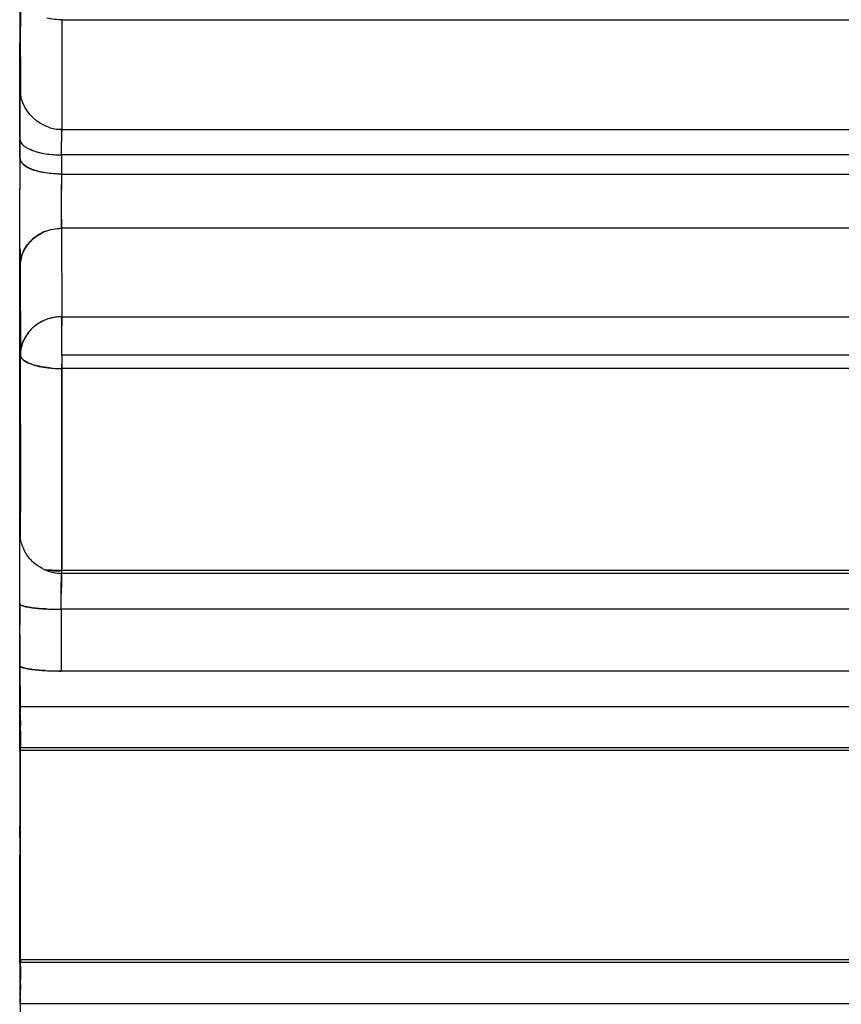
# Model space of a CAD drawing. Header units: millimetres. Extents: x 4086 to 10416, y 123 to 1549.
# Tile 22 of 256: x 6757.77 to 6762.72, y 756.61 to 762.54. Entities that reach past the tile are written whole.
import ezdxf

# ---------------------------------------------------------------- set-up
doc = ezdxf.new("R2010")
doc.units = ezdxf.units.MM
doc.layers.add('外形图', color=7, linetype='Continuous')
doc.layers.add('尺寸标注', color=7, linetype='Continuous')
doc.styles.add('思源黑', font='SourceHanSansCN-Normal.ttf')
doc.dimstyles.new('尺寸标注_1_4比例中六', dxfattribs={"dimtxt": 10, "dimasz": 8, "dimexe": 2, "dimexo": 1.5, "dimgap": 1, "dimtad": 1, "dimdec": 1, "dimlfac": 4, "dimdsep": 46, "dimtxsty": '思源黑', "dimcen": 0.09, "dimadec": 0, "dimazin": 0, "dimtp": 0.01, "dimtm": 0.01, "dimtfac": 1, "dimtdec": 1, "dimtofl": 0, "dimtmove": 0, "dimatfit": 3, "dimfxl": 1, "dimtolj": 1, "dimarcsym": 0})

# ---------------------------------------------------------------- blocks, each defined once
blk = doc.blocks.new('*D633')
at = {"layer": 'Defpoints', "color": 0}
for p in [(6787.9611, 1067.7451), (6648.5282, 887.75), (6787.9611, 754.6585)]:
    blk.add_point(p, dxfattribs=at)
at = {"layer": '尺寸标注', "color": 0, "lineweight": -2}
for p, q in [((6648.5282, 889.25), (6648.5282, 1069.7451)), ((6787.9611, 756.1585), (6787.9611, 1069.7451)), ((6656.5282, 1067.7451), (6779.9611, 1067.7451))]:
    blk.add_line(p, q, dxfattribs=at)
at = {"layer": '尺寸标注', "color": 0}
for points in [[(6656.5282, 1069.0785), (6656.5282, 1066.4118), (6648.5282, 1067.7451)], [(6779.9611, 1066.4118), (6779.9611, 1069.0785), (6787.9611, 1067.7451)]]:
    blk.add_solid(points, dxfattribs=at)
at = {"layer": '尺寸标注', "color": 0, "insert": (6718.2446, 1073.9296), "char_height": 10, "attachment_point": 5, "style": '思源黑'}
blk.add_mtext('\\A1;557.3', dxfattribs=at)

msp = doc.modelspace()

# ---------------------------------------------------------------- linework, layer by layer
at = {"layer": '外形图', "color": 7, "linetype": 'Continuous'}
for p, q in [((6757.7738, 762.1322), (6757.7743, 762.7022)), ((6757.7779, 762.3177), (6757.7783, 762.6813)), ((6758.028, 761.8813), (6758.0287, 762.5415)), ((6758.0287, 762.5415), (6767.4037, 762.5414)), ((6757.7779, 762.3177), (6757.7777, 762.124)), ((6757.7736, 761.8348), (6757.7738, 762.1097)), ((6757.7738, 762.1029), (6757.7736, 761.8229)), ((6757.7738, 762.102), (6757.7738, 762.1322)), ((6757.7777, 762.124), (6757.7777, 762.0939)), ((6758.0246, 761.8807), (6766.3996, 761.8807)), ((6757.7736, 761.8348), (6757.7735, 761.7167)), ((6757.7735, 761.7106), (6757.7736, 761.8268)), ((6757.7736, 761.7995), (6757.7735, 761.7097)), ((6758.0242, 761.7264), (6758.0243, 761.8075)), ((6758.0242, 761.7264), (6758.0241, 761.6109)), ((6766.3992, 761.7263), (6758.0242, 761.7264)), ((6757.7735, 761.7167), (6757.7734, 761.5662)), ((6757.9285, 761.6182), (6757.9282, 761.6182)), ((6758.0241, 761.6109), (6766.3991, 761.6109)), ((6758.0241, 761.6109), (6758.0241, 761.5186)), ((6757.7734, 761.5662), (6757.7734, 761.5203)), ((6758.0241, 761.5152), (6758.0241, 761.5509)), ((6757.7731, 761.0673), (6757.7734, 761.5241)), ((6758.0241, 761.4195), (6758.0241, 761.5152)), ((6758.0242, 761.3384), (6758.0241, 761.4195)), ((6757.7731, 761.0606), (6757.7733, 761.3561)), ((6758.0243, 761.3135), (6758.0242, 761.3384)), ((6758.0244, 761.2843), (6758.0243, 761.3135)), ((6757.9235, 761.2646), (6757.9286, 761.2666)), ((6766.3994, 761.2842), (6758.0244, 761.2843)), ((6758.0244, 761.2842), (6758.0266, 760.7515)), ((6757.7934, 761.1418), (6757.7933, 761.1417)), ((6757.7728, 760.5316), (6757.7731, 761.0673)), ((6757.7742, 761.0533), (6757.7765, 760.5206)), ((6758.0266, 760.7515), (6767.4016, 760.7515)), ((6758.0266, 760.7515), (6758.0267, 760.7317)), ((6758.0267, 760.7317), (6758.0268, 760.6974)), ((6758.0269, 760.6161), (6758.0268, 760.6974)), ((6758.0269, 760.5205), (6758.0269, 760.6162)), ((6757.7724, 759.4516), (6757.7728, 760.5319)), ((6757.7762, 760.109), (6757.7765, 760.5206)), ((6767.6523, 760.5205), (6758.0269, 760.5205)), ((6758.0269, 760.5205), (6758.0269, 760.4431)), ((6758.0269, 760.4391), (6758.0269, 760.4653)), ((6767.4018, 760.4391), (6758.0269, 760.4391)), ((6757.7762, 760.109), (6757.776, 759.6918)), ((6757.776, 759.6918), (6757.7759, 759.452)), ((6757.7723, 759.2759), (6757.7724, 759.4568)), ((6757.7723, 759.2721), (6757.7724, 759.4516)), ((6757.7724, 759.4605), (6757.7724, 759.4484)), ((6757.7735, 759.4515), (6757.7736, 759.446)), ((6757.7759, 759.452), (6757.7759, 759.4398)), ((6757.7759, 759.4398), (6757.7759, 759.4218)), ((6757.7723, 759.0272), (6757.7723, 759.2759)), ((6757.7723, 759.025), (6757.7723, 759.2721)), ((6758.0232, 759.1972), (6758.0233, 759.2052)), ((6758.0234, 759.2036), (6758.0233, 759.2058)), ((6758.0233, 759.2057), (6766.3983, 759.2057)), ((6767.4013, 759.2221), (6758.0263, 759.2221)), ((6758.0263, 759.205), (6758.0263, 759.2221)), ((6758.0231, 759.1541), (6758.023, 759.0807)), ((6758.0231, 759.1473), (6758.0231, 759.1606)), ((6758.0229, 758.9884), (6758.023, 759.0808)), ((6757.7722, 758.8938), (6757.7723, 759.0272)), ((6757.7723, 759.0251), (6757.7722, 758.8924)), ((6757.9223, 758.9912), (6757.9271, 758.9909)), ((6758.0229, 758.9884), (6758.0228, 758.6166)), ((6766.3979, 758.9884), (6758.0229, 758.9884)), ((6757.7722, 758.8373), (6757.7722, 758.9029)), ((6757.7722, 758.8362), (6757.7722, 758.8923)), ((6757.7722, 758.6538), (6757.7722, 758.8373)), ((6757.7722, 758.8362), (6757.7722, 758.6535)), ((6757.7721, 758.4052), (6757.7722, 758.6538)), ((6757.7724, 758.6492), (6757.7757, 758.4023)), ((6757.9271, 758.6191), (6757.9268, 758.6191)), ((6766.3978, 758.6166), (6758.0228, 758.6166)), ((6757.7721, 758.4057), (6757.7721, 758.3392)), ((6757.7721, 758.3386), (6757.7721, 758.4052)), ((6757.7758, 758.3727), (6757.7757, 758.4023)), ((6757.7757, 758.4022), (6767.6506, 758.4022)), ((6757.7721, 758.3392), (6757.7721, 758.1566)), ((6757.7758, 758.3657), (6757.7758, 758.3737)), ((6757.7759, 758.3556), (6757.7758, 758.3657)), ((6757.7759, 758.359), (6757.7759, 758.3453)), ((6757.7759, 758.3449), (6757.7759, 758.3575)), ((6757.7759, 758.3453), (6757.776, 758.2872)), ((6757.7721, 758.1558), (6757.7721, 758.3386)), ((6757.776, 758.2853), (6757.7759, 758.3192)), ((6757.776, 758.2546), (6757.776, 758.2873)), ((6757.776, 758.2549), (6757.776, 758.1766)), ((6757.776, 758.1544), (6757.776, 758.1995)), ((6757.776, 758.1766), (6757.776, 758.1517)), ((6757.776, 758.1369), (6757.776, 758.1761)), ((6757.7721, 758.139), (6757.7721, 758.1566)), ((6757.7721, 758.1382), (6757.7721, 758.1558)), ((6757.7721, 758.139), (6757.7721, 757.6809)), ((6757.7721, 758.1382), (6757.7721, 757.6717)), ((6767.651, 758.1544), (6757.776, 758.1544)), ((6767.651, 758.1369), (6757.776, 758.1369)), ((6757.776, 757.7172), (6757.776, 758.1369)), ((6757.776, 757.507), (6757.776, 757.7172)), ((6757.7721, 757.6125), (6757.7721, 757.6809)), ((6757.7721, 757.6717), (6757.7721, 757.507)), ((6757.7721, 756.8744), (6757.7721, 757.507)), ((6757.776, 756.877), (6757.776, 757.507)), ((6757.7721, 756.8573), (6757.7721, 756.8749)), ((6757.7721, 756.8744), (6757.7721, 756.8568)), ((6757.7721, 756.8573), (6757.7721, 756.6082)), ((6767.651, 756.877), (6757.776, 756.877)), ((6757.776, 756.877), (6757.776, 756.8595)), ((6757.776, 756.8376), (6757.776, 756.8613)), ((6767.651, 756.8595), (6757.776, 756.8595)), ((6757.776, 756.8145), (6757.776, 756.8595)), ((6757.776, 756.8373), (6757.776, 756.7591)), ((6757.776, 756.7267), (6757.776, 756.7593)), ((6757.7759, 756.6947), (6757.776, 756.7287)), ((6757.776, 756.7268), (6757.7759, 756.6686)), ((6757.7757, 756.6117), (6757.7758, 756.6413)), ((6757.7758, 756.6564), (6757.7759, 756.669)), ((6757.7759, 756.6686), (6757.7758, 756.655)), ((6757.7758, 756.6482), (6757.7759, 756.6583)), ((6757.7758, 756.6402), (6757.7758, 756.6482)), ((6757.7757, 756.6117), (6757.7724, 756.3647)), ((6767.6506, 756.6116), (6757.7757, 756.6117))]:
    msp.add_line(p, q, dxfattribs=at)
for centre, radius, start, end in [((6758.0249, 762.1326), 0.2518, 251.71523, 269.93206), ((6779.9081, 761.7775), 21.8838, 179.77904, 179.92136), ((6780.013, 761.7772), 21.9887, 179.77987, 179.92101), ((6779.9862, 761.7773), 21.9619, 179.77978, 179.92096), ((6779.9857, 761.7773), 21.9613, 179.77969, 179.92108), ((6757.9439, 762.0071), 0.2705, 247.03641, 249.59926), ((6757.9425, 762.0037), 0.2668, 247.02567, 249.10833), ((6757.9542, 762.0343), 0.2996, 249.10761, 250.9995), ((6757.9472, 761.9001), 0.2796, 247.10924, 250.69697), ((6757.9527, 761.915), 0.2956, 248.63054, 251.04628), ((6780.0592, 761.3687), 22.035, 180.0786, 180.21943), ((6780.0512, 761.3687), 22.027, 180.07861, 180.21945), ((6758.0098, 761.0409), 0.2391, 132.14412, 135.57654), ((6758.0106, 761.04), 0.2404, 129.77112, 135.10391), ((6798.7576, 761.2141), 40.9837, 180.0726, 180.22487), ((6757.984, 761.0531), 0.2098, 177.00597, 179.95448), ((6758.0216, 760.4957), 0.2549, 117.42931, 125.47758), ((6758.021, 760.4967), 0.2537, 117.73539, 125.49321), ((6758.0228, 760.4934), 0.2575, 110.91664, 117.74641), ((6758.0236, 760.492), 0.2591, 110.95511, 117.44242), ((6758.0262, 760.4845), 0.267, 98.8507, 110.90587), ((6758.026, 760.4875), 0.264, 89.85859, 98.8971), ((6701.2588, 760.5853), 56.7681, 0.03119, 0.16773), ((6737.4059, 760.6725), 20.6209, 0.10196, 0.21958), ((6758.0103, 760.5099), 0.2367, 132.68426, 143.37198), ((6758.0098, 760.5102), 0.2362, 132.64771, 143.35351), ((6758.0162, 760.5033), 0.2456, 125.47411, 132.64981), ((6758.0159, 760.5037), 0.2451, 125.48816, 132.67468), ((6757.9985, 760.5178), 0.2225, 148.7989, 155.84047), ((6757.9977, 760.5184), 0.2215, 148.81482, 155.87678), ((6758.0038, 760.5148), 0.2285, 143.37701, 148.82436), ((6757.9526, 760.7782), 0.3315, 250.95377, 254.42842), ((6757.9487, 760.7667), 0.3194, 250.94442, 254.57673), ((6758.0125, 761.0484), 0.6086, 260.74388, 263.4917), ((6758.026, 761.1709), 0.7318, 263.53248, 270.06878), ((6757.3127, 755.6161), 4.8693, 82.39316, 82.5532), ((6757.9778, 759.4528), 0.2044, 182.15522, 183.82167), ((6758.0241, 759.4537), 0.2498, 201.06408, 204.73937), ((6758.0297, 759.4631), 0.2596, 223.08077, 228.3549), ((6758.0223, 759.4534), 0.2474, 242.55343, 251.52808), ((6758.0236, 759.4573), 0.2516, 251.53161, 259.23963), ((6758.0235, 759.4566), 0.2508, 259.21086, 269.95688), ((6768.3985, 759.1401), 10.3754, 179.6845, 179.88684), ((6769.8833, 759.1338), 11.8602, 179.69353, 179.90173), ((6769.8733, 759.1338), 11.8502, 179.69337, 179.90182), ((6757.9305, 759.6465), 0.654, 261.78095, 262.77497), ((6757.937, 759.6946), 0.7026, 261.96861, 263.32491), ((6758.0208, 760.7481), 1.7597, 266.79242, 270.06909), ((6758.0208, 760.748), 1.7596, 266.79266, 270.06936), ((6758.0211, 760.7648), 1.7764, 266.9655, 270.05785), ((6758.0212, 760.7654), 1.777, 266.97028, 270.05655), ((6757.9389, 759.3393), 0.7192, 262.21653, 263.30953), ((6757.9414, 759.3593), 0.7393, 262.43506, 263.3609), ((6758.0201, 760.3708), 1.7542, 266.95137, 269.54231), ((6758.0199, 760.3672), 1.7505, 266.95752, 269.45817), ((6758.0211, 760.3933), 1.7767, 266.96789, 270.05693), ((6758.0228, 760.5025), 1.8859, 269.40844, 269.99994), ((6758.0228, 760.5012), 1.8845, 269.49056, 269.99953), ((6758.0283, 760.8271), 2.2105, 269.42313, 269.85729), ((6756.9083, 758.3924), 0.8674, 0.47206, 0.65324), ((6757.178, 758.3946), 0.5977, 0.48479, 0.72888), ((6752.0398, 758.3587), 5.7361, 0.13939, 0.40785), ((6752.117, 756.655), 5.6588, 359.58747, 359.86146), ((6756.928, 756.6213), 0.8477, 359.34517, 359.51875), ((6757.197, 756.6191), 0.5787, 359.26808, 359.5035)]:
    msp.add_arc(centre, radius, start, end, dxfattribs=at)
for points in [[(6758.0287, 762.5415), (6757.9976, 762.5399), (6757.9661, 762.5442), (6757.9358, 762.5514)], [(6757.9459, 761.8934), (6757.8787, 761.9157), (6757.8173, 761.9735), (6757.7916, 762.0395)], [(6757.7931, 761.7854), (6757.8084, 761.7713), (6757.8279, 761.7619), (6757.8473, 761.7544)], [(6757.7931, 761.7854), (6757.8084, 761.7713), (6757.8279, 761.7618), (6757.8473, 761.7544)], [(6757.8473, 761.7544), (6757.8734, 761.7445), (6757.9009, 761.738), (6757.9285, 761.7337)], [(6757.8473, 761.7544), (6757.8734, 761.7444), (6757.901, 761.738), (6757.9286, 761.7337)], [(6757.8566, 761.751), (6757.8799, 761.743), (6757.904, 761.7376), (6757.9283, 761.7337)], [(6757.9283, 761.7337), (6757.96, 761.7287), (6757.9922, 761.7264), (6758.0242, 761.7264)], [(6757.9285, 761.7337), (6757.9601, 761.7287), (6757.9922, 761.7264), (6758.0242, 761.7264)], [(6757.845, 761.6398), (6757.8263, 761.6471), (6757.8077, 761.6564), (6757.7929, 761.67)], [(6757.7929, 761.67), (6757.8077, 761.6564), (6757.8263, 761.6471), (6757.845, 761.6398)], [(6757.8384, 761.6425), (6757.8221, 761.6494), (6757.806, 761.6579), (6757.793, 761.6699)], [(6757.9282, 761.6182), (6757.9033, 761.6222), (6757.8785, 761.6278), (6757.8548, 761.6362)], [(6758.0241, 761.6109), (6757.9921, 761.6109), (6757.9599, 761.6132), (6757.9282, 761.6182)], [(6758.0241, 761.6109), (6757.9921, 761.6109), (6757.96, 761.6132), (6757.9284, 761.6182)], [(6757.7933, 761.1417), (6757.8178, 761.1962), (6757.8682, 761.2421), (6757.9235, 761.2646)], [(6757.9287, 761.2667), (6757.8998, 761.2556), (6757.8723, 761.239), (6757.8493, 761.2182)], [(6757.8493, 761.2182), (6757.8709, 761.2378), (6757.8965, 761.2536), (6757.9235, 761.2646)], [(6757.9235, 761.2646), (6757.9552, 761.2775), (6757.9901, 761.2843), (6758.0244, 761.2843)], [(6757.9235, 761.2646), (6757.9552, 761.2775), (6757.9901, 761.2842), (6758.0244, 761.2842)], [(6757.7934, 761.1418), (6757.8046, 761.1669), (6757.8209, 761.1902), (6757.8404, 761.2097)], [(6757.839, 761.2083), (6757.8202, 761.1891), (6757.8044, 761.1663), (6757.7934, 761.1418)], [(6757.7742, 761.0533), (6757.7743, 761.0835), (6757.781, 761.1143), (6757.7934, 761.1418)], [(6757.7742, 761.0533), (6757.7743, 761.0834), (6757.781, 761.1142), (6757.7933, 761.1417)], [(6757.7745, 761.0641), (6757.7759, 761.0907), (6757.7824, 761.1174), (6757.7933, 761.1417)], [(6757.7933, 761.1417), (6757.7824, 761.1174), (6757.7759, 761.0907), (6757.7745, 761.0641)], [(6757.903, 760.7213), (6757.8838, 760.7113), (6757.8658, 760.6986), (6757.8498, 760.6839)], [(6758.0266, 760.7515), (6757.9942, 760.7515), (6757.9612, 760.7455), (6757.9309, 760.7339)], [(6758.0266, 760.7515), (6757.9942, 760.7515), (6757.9612, 760.7455), (6757.9309, 760.7339)], [(6757.8498, 760.6839), (6757.8272, 760.663), (6757.8083, 760.6372), (6757.7957, 760.6092)], [(6757.7957, 760.6092), (6757.7833, 760.5816), (6757.7765, 760.5508), (6757.7765, 760.5206)], [(6757.7956, 760.609), (6757.7832, 760.5815), (6757.7765, 760.5507), (6757.7765, 760.5206)], [(6757.7765, 760.5206), (6757.7765, 760.5507), (6757.7832, 760.5814), (6757.7956, 760.609)], [(6757.8203, 760.6511), (6757.8106, 760.638), (6757.8023, 760.6238), (6757.7956, 760.609)], [(6757.8012, 760.4854), (6757.8144, 760.4764), (6757.8293, 760.47), (6757.8444, 760.4648)], [(6757.8444, 760.4648), (6757.8294, 760.47), (6757.8144, 760.4763), (6757.8012, 760.4853)], [(6757.8636, 760.4588), (6757.8804, 760.4541), (6757.8975, 760.4506), (6757.9146, 760.4478)], [(6757.9149, 760.4483), (6757.8977, 760.4509), (6757.8805, 760.4541), (6757.8638, 760.4588)], [(6758.0269, 760.4391), (6758.0038, 760.436), (6757.9803, 760.4395), (6757.9573, 760.4425)], [(6758.0263, 759.2221), (6758.0264, 759.6278), (6758.0266, 760.0334), (6758.0269, 760.4391)], [(6758.0269, 760.4391), (6758.0266, 760.0334), (6758.0264, 759.6278), (6758.0263, 759.2221)], [(6758.0263, 759.2221), (6758.0264, 759.6278), (6758.0266, 760.0334), (6758.0269, 760.4391)], [(6757.7909, 759.3639), (6757.7817, 759.3879), (6757.7756, 759.4135), (6757.7739, 759.4392)], [(6757.84, 759.2858), (6757.8226, 759.3044), (6757.8079, 759.326), (6757.7972, 759.3492)], [(6757.9082, 759.2338), (6757.8899, 759.2434), (6757.8726, 759.2554), (6757.8571, 759.2691)], [(6757.9213, 759.2265), (6757.9562, 759.2233), (6757.9919, 759.2156), (6758.0263, 759.2221)], [(6758.0263, 759.2221), (6757.9944, 759.2221), (6757.9624, 759.2233), (6757.9306, 759.2258)], [(6757.7917, 759.0085), (6757.807, 759.0037), (6757.823, 759.0012), (6757.8388, 758.9989)], [(6757.837, 758.9992), (6757.8218, 759.0014), (6757.8064, 759.0039), (6757.7917, 759.0085)], [(6757.8483, 758.9977), (6757.8728, 758.9945), (6757.8976, 758.9926), (6757.9223, 758.9912)], [(6757.9272, 758.9909), (6757.9009, 758.9923), (6757.8745, 758.9943), (6757.8483, 758.9977)], [(6757.8474, 758.626), (6757.8287, 758.6284), (6757.8098, 758.6311), (6757.7917, 758.6367)], [(6757.7917, 758.6367), (6757.8097, 758.631), (6757.8287, 758.6284), (6757.8474, 758.626)], [(6757.8415, 758.6268), (6757.8254, 758.629), (6757.8093, 758.6315), (6757.7937, 758.6361)], [(6757.9268, 758.6191), (6757.9003, 758.6205), (6757.8738, 758.6226), (6757.8474, 758.626)], [(6757.8474, 758.626), (6757.8738, 758.6226), (6757.9003, 758.6205), (6757.9268, 758.6191)], [(6757.9268, 758.6191), (6757.9532, 758.6177), (6757.9796, 758.617), (6758.0061, 758.6167)]]:
    msp.add_open_spline(points, degree=3, dxfattribs=at)
for points, knots in [([(6757.7916, 762.0395), (6757.783, 762.0615), (6757.7778, 762.0888), (6757.7747, 762.1159), (6757.7745, 762.1195)], [0, 0, 0, 0, 5179.586099, 5983.25823, 5983.25823, 5983.25823, 5983.25823]), ([(6758.0245, 761.8617), (6758.0245, 761.8664), (6758.0267, 761.8697), (6758.0231, 761.8812), (6758.0246, 761.8807)], [0, 0, 0, 0, 4462.473729, 5974.605197, 5974.605197, 5974.605197, 5974.605197]), ([(6758.0245, 761.8617), (6758.0245, 761.8664), (6758.0267, 761.8697), (6758.0231, 761.8812), (6758.0246, 761.8807)], [0, 0, 0, 0, 4462.622564, 5974.605055, 5974.605055, 5974.605055, 5974.605055]), ([(6758.0246, 761.8807), (6758.0231, 761.8812), (6758.0267, 761.8698), (6758.0245, 761.8665), (6758.0245, 761.8618)], [0, 0, 0, 0, 1511.98819, 5974.59842, 5974.59842, 5974.59842, 5974.59842]), ([(6758.0245, 761.8617), (6758.0245, 761.8664), (6758.0267, 761.8697), (6758.0231, 761.8812), (6758.0246, 761.8807)], [0, 0, 0, 0, 4462.542173, 5974.604926, 5974.604926, 5974.604926, 5974.604926]), ([(6757.7739, 761.8221), (6757.7739, 761.8156), (6757.778, 761.8015), (6757.7874, 761.7906), (6757.7931, 761.7854)], [0, 0, 0, 0, 2727.112036, 5980.116468, 5980.116468, 5980.116468, 5980.116468]), ([(6757.7739, 761.8221), (6757.7739, 761.8156), (6757.778, 761.8015), (6757.7874, 761.7906), (6757.7931, 761.7854)], [0, 0, 0, 0, 2726.780485, 5980.116407, 5980.116407, 5980.116407, 5980.116407]), ([(6757.7737, 761.7066), (6757.7738, 761.7002), (6757.7779, 761.686), (6757.7873, 761.6752), (6757.7929, 761.67)], [0, 0, 0, 0, 2726.75179, 5978.994663, 5978.994663, 5978.994663, 5978.994663]), ([(6757.793, 761.6699), (6757.7873, 761.6751), (6757.7779, 761.686), (6757.7738, 761.7002), (6757.7738, 761.7066)], [0, 0, 0, 0, 3252.361899, 5978.910337, 5978.910337, 5978.910337, 5978.910337]), ([(6757.793, 761.6699), (6757.7874, 761.6751), (6757.7779, 761.686), (6757.7738, 761.7001), (6757.7738, 761.7066)], [0, 0, 0, 0, 3252.795157, 5978.91017, 5978.91017, 5978.91017, 5978.91017]), ([(6757.9284, 761.6182), (6757.9139, 761.6205), (6757.8667, 761.6303), (6757.8179, 761.647), (6757.793, 761.6699)], [0, 0, 0, 0, 1809.09737, 5976.394253, 5976.394253, 5976.394253, 5976.394253]), ([(6757.7739, 761.1622), (6757.774, 761.1513), (6757.774, 761.115), (6757.7741, 761.0787), (6757.7742, 761.0533)], [0, 0, 0, 0, 1801.984719, 5973.949376, 5973.949376, 5973.949376, 5973.949376]), ([(6757.7765, 760.5206), (6757.7765, 760.5151), (6757.7807, 760.5029), (6757.7896, 760.4942), (6757.7949, 760.49)], [0, 0, 0, 0, 2647.481696, 5967.441109, 5967.441109, 5967.441109, 5967.441109]), ([(6757.795, 760.49), (6757.7896, 760.4943), (6757.781, 760.5032), (6757.7765, 760.5152), (6757.7765, 760.5206)], [0, 0, 0, 0, 3370.432856, 5967.38162, 5967.38162, 5967.38162, 5967.38162]), ([(6757.7949, 760.49), (6757.7959, 760.4892), (6757.798, 760.4876), (6757.8001, 760.4861), (6757.8012, 760.4854)], [0, 0, 0, 0, 2922.8832, 5966.730587, 5966.730587, 5966.730587, 5966.730587]), ([(6757.8012, 760.4853), (6757.8001, 760.4861), (6757.798, 760.4876), (6757.7959, 760.4892), (6757.795, 760.49)], [0, 0, 0, 0, 3039.954861, 5966.717383, 5966.717383, 5966.717383, 5966.717383]), ([(6757.9438, 760.4443), (6757.9389, 760.445), (6757.9293, 760.4462), (6757.9196, 760.4476), (6757.9149, 760.4483)], [0, 0, 0, 0, 3021.200259, 5963.182113, 5963.182113, 5963.182113, 5963.182113]), ([(6757.7735, 759.4451), (6757.7735, 759.4461), (6757.7734, 759.4462), (6757.7735, 759.4482), (6757.7735, 759.4482)], [0, 0, 0, 0, 5609.196294, 5957.340311, 5957.340311, 5957.340311, 5957.340311]), ([(6758.023, 759.0808), (6758.023, 759.0941), (6758.023, 759.1329), (6758.0231, 759.1717), (6758.0232, 759.1972)], [0, 0, 0, 0, 2034.859796, 5948.381838, 5948.381838, 5948.381838, 5948.381838]), ([(6758.0232, 759.1972), (6758.0232, 759.1914), (6758.023, 759.1526), (6758.023, 759.1138), (6758.023, 759.0807)], [0, 0, 0, 0, 883.36565, 5948.907968, 5948.907968, 5948.907968, 5948.907968]), ([(6757.7725, 759.021), (6757.7725, 759.0184), (6757.7797, 759.0123), (6757.7868, 759.0101), (6757.7917, 759.0085)], [0, 0, 0, 0, 2025.62975, 5953.16407, 5953.16407, 5953.16407, 5953.16407]), ([(6757.7725, 759.021), (6757.7725, 759.0184), (6757.7797, 759.0123), (6757.7868, 759.0101), (6757.7917, 759.0085)], [0, 0, 0, 0, 2024.989557, 5953.163987, 5953.163987, 5953.163987, 5953.163987]), ([(6757.7917, 759.0085), (6757.7991, 759.0062), (6757.8421, 758.9966), (6757.8861, 758.9932), (6757.9223, 758.9912)], [0, 0, 0, 0, 1043.181764, 5951.933959, 5951.933959, 5951.933959, 5951.933959]), ([(6757.7937, 758.6361), (6757.7882, 758.6377), (6757.7806, 758.64), (6757.7724, 758.6464), (6757.7724, 758.6492)], [0, 0, 0, 0, 3955.523071, 5949.649161, 5949.649161, 5949.649161, 5949.649161]), ([(6757.7917, 758.6367), (6757.7875, 758.6381), (6757.7809, 758.6405), (6757.7744, 758.6446), (6757.7731, 758.6469)], [0, 0, 0, 0, 3716.276056, 5949.598527, 5949.598527, 5949.598527, 5949.598527]), ([(6757.7733, 758.6469), (6757.7748, 758.6446), (6757.7809, 758.6405), (6757.7875, 758.638), (6757.7917, 758.6367)], [0, 0, 0, 0, 2260.862426, 5949.584274, 5949.584274, 5949.584274, 5949.584274]), ([(6757.7917, 758.6367), (6757.7875, 758.638), (6757.7811, 758.6404), (6757.7749, 758.6442), (6757.7734, 758.6465)], [0, 0, 0, 0, 3673.399424, 5949.58609, 5949.58609, 5949.58609, 5949.58609]), ([(6757.7757, 758.4023), (6757.7757, 758.3978), (6757.7758, 758.3856), (6757.7758, 758.3734), (6757.7758, 758.3656)], [0, 0, 0, 0, 2168.846065, 5947.403302, 5947.403302, 5947.403302, 5947.403302]), ([(6757.7758, 756.6483), (6757.7758, 756.6406), (6757.7758, 756.6283), (6757.7757, 756.6161), (6757.7757, 756.6117)], [0, 0, 0, 0, 3767.790521, 5930.986854, 5930.986854, 5930.986854, 5930.986854])]:
    msp.add_open_spline(points, degree=3, knots=knots, dxfattribs=at)

# ---------------------------------------------------------------- dimensions: what is measured, and where the dimension line sits
at = {"layer": '尺寸标注', "color": 7}
dim = msp.add_linear_dim(base=(6787.9611, 1067.7451), p1=(6648.5282, 887.75), p2=(6787.9611, 754.6585), text='557.3', dimstyle='尺寸标注_1_4比例中六', dxfattribs=at)
dim.commit()
dim.dimension.update_dxf_attribs({"geometry": '*D633', "text_midpoint": (6718.2446, 1073.9296)})

doc.saveas('drawing.dxf')
